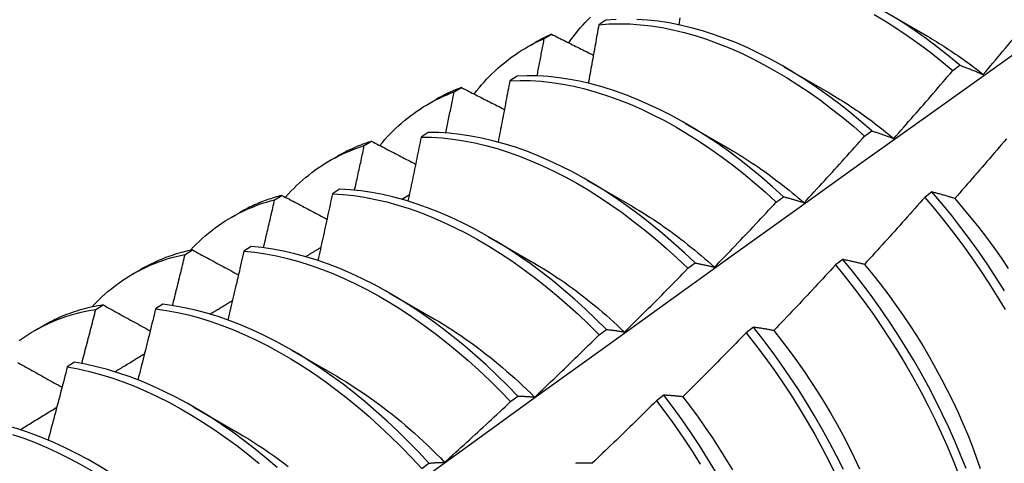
# Model space of a CAD drawing. Header units: inches. Extents: x 25 to 246, y 20 to 159.
# Tile 77 of 112: x 233.068 to 233.416, y 85.3 to 85.457. Entities that reach past the tile are written whole.
import ezdxf

# ---------------------------------------------------------------- set-up
doc = ezdxf.new("R2010")
doc.units = ezdxf.units.IN
doc.header["$MEASUREMENT"] = 0
doc.layers.add('Visible Edges(ANSI)', color=7, linetype='Continuous', lineweight=25)

msp = doc.modelspace()

# ---------------------------------------------------------------- linework, layer by layer
at = {"layer": 'Visible Edges(ANSI)'}
for p, q in [((233.37263, 85.46061), (233.38858, 85.45138)), ((233.27494, 85.45701), (233.2724, 85.45542)), ((233.25314, 85.45053), (233.25571, 85.45205)), ((233.24697, 85.44744), (233.24978, 85.44906)), ((233.33784, 85.44057), (233.35379, 85.43134)), ((233.39753, 85.43921), (233.40005, 85.44108)), ((233.24351, 85.43724), (233.24097, 85.43563)), ((233.2213, 85.43168), (233.22387, 85.43321)), ((233.21217, 85.4274), (233.21498, 85.42902)), ((233.30304, 85.42053), (233.31899, 85.4113)), ((233.21213, 85.41731), (233.2096, 85.41569)), ((233.36636, 85.416), (233.36888, 85.41788)), ((233.18954, 85.41267), (233.1921, 85.41422)), ((233.17737, 85.40736), (233.18018, 85.40898)), ((233.26824, 85.40049), (233.28419, 85.39127)), ((233.15785, 85.39352), (233.1604, 85.39507)), ((233.1808, 85.39723), (233.17828, 85.3956)), ((233.20278, 85.39368), (233.20542, 85.39525)), ((233.33514, 85.39269), (233.33767, 85.39458)), ((233.39015, 85.39629), (233.3876, 85.39436)), ((233.14257, 85.38732), (233.14539, 85.38894)), ((233.23344, 85.38046), (233.24939, 85.37123)), ((233.14953, 85.37699), (233.147, 85.37535)), ((233.12622, 85.37421), (233.12878, 85.37578)), ((233.30389, 85.36927), (233.30642, 85.37116)), ((233.35863, 85.3724), (233.35608, 85.37046)), ((233.10778, 85.36728), (233.11059, 85.3689)), ((233.19864, 85.36042), (233.21459, 85.35119)), ((233.09467, 85.35475), (233.09722, 85.35633)), ((233.11829, 85.3566), (233.11577, 85.35495)), ((233.07298, 85.34724), (233.07579, 85.34886)), ((233.27259, 85.34575), (233.27512, 85.34765)), ((233.32704, 85.34843), (233.32449, 85.34649)), ((233.16384, 85.34038), (233.17979, 85.33115)), ((233.0871, 85.33606), (233.08458, 85.33439)), ((233.24124, 85.32213), (233.24378, 85.32404)), ((233.29539, 85.32439), (233.29283, 85.32244)), ((233.12904, 85.32034), (233.14499, 85.31111)), ((233.20984, 85.29842), (233.21238, 85.30034))]:
    msp.add_line(p, q, dxfattribs=at)
at = {"layer": 'Visible Edges(ANSI)', "flags": 128}
for points in [[(233.08609, 85.20461), (233.10952, 85.22168), (233.13291, 85.23872), (233.15628, 85.25572), (233.17962, 85.27268), (233.20294, 85.2896), (233.22623, 85.30648), (233.24949, 85.32331), (233.27274, 85.3401), (233.29596, 85.35685), (233.31916, 85.37354), (233.34235, 85.3902), (233.36551, 85.4068), (233.38866, 85.42335), (233.4118, 85.43985), (233.43492, 85.4563), (233.45803, 85.4727)], [(233.26177, 85.44902), (233.26256, 85.45011), (233.26336, 85.45119), (233.26419, 85.45224), (233.26503, 85.45327), (233.26588, 85.45428), (233.26676, 85.45527), (233.26764, 85.45624), (233.26855, 85.45718), (233.26947, 85.45811)], [(233.27852, 85.45729), (233.27494, 85.45701)], [(233.36888, 85.41788), (233.36502, 85.42124), (233.36112, 85.42446), (233.35719, 85.42756), (233.35323, 85.43052), (233.34924, 85.43335), (233.34523, 85.43603), (233.34121, 85.43857), (233.33718, 85.44095), (233.33314, 85.44319), (233.32909, 85.44527), (233.32506, 85.44719), (233.32102, 85.44896), (233.31701, 85.45056), (233.313, 85.45199), (233.30902, 85.45326), (233.30507, 85.45437), (233.30115, 85.4553), (233.29726, 85.45606), (233.29342, 85.45665), (233.28962, 85.45707), (233.28586, 85.45732)], [(233.30105, 85.45787), (233.30092, 85.45705), (233.30078, 85.45623), (233.30064, 85.45541)], [(233.36971, 85.45906), (233.37374, 85.45665), (233.37776, 85.45409), (233.38177, 85.45139), (233.38575, 85.44855), (233.38971, 85.44557), (233.39364, 85.44246), (233.39753, 85.43921)], [(233.40005, 85.44108), (233.39615, 85.44432), (233.39222, 85.44742), (233.38826, 85.45039), (233.38427, 85.45322), (233.38027, 85.45591), (233.37625, 85.45846)], [(233.4083, 85.43781), (233.40915, 85.43882), (233.41001, 85.43984), (233.41087, 85.44085), (233.41172, 85.44186), (233.41258, 85.44288), (233.41343, 85.44389), (233.41429, 85.44491), (233.41514, 85.44593), (233.41599, 85.44695), (233.41684, 85.44797), (233.41769, 85.44898), (233.41854, 85.45), (233.41939, 85.45103), (233.42024, 85.45205), (233.42108, 85.45307), (233.42193, 85.45409), (233.42277, 85.45512), (233.42362, 85.45614), (233.42446, 85.45717), (233.4253, 85.45819)], [(233.2724, 85.45542), (233.27225, 85.45456), (233.2721, 85.4537), (233.27195, 85.45284), (233.2718, 85.45197), (233.27165, 85.45111), (233.27149, 85.45025), (233.27134, 85.44939), (233.27119, 85.44853), (233.27104, 85.44767), (233.27088, 85.4468), (233.27073, 85.44594), (233.27058, 85.44508), (233.27042, 85.44422), (233.27027, 85.44335), (233.27011, 85.44249), (233.26996, 85.44163), (233.26981, 85.44076), (233.26965, 85.4399), (233.26949, 85.43904), (233.26934, 85.43817), (233.26918, 85.43731), (233.26903, 85.43645), (233.26887, 85.43558), (233.26871, 85.43472)], [(233.2724, 85.45542), (233.27599, 85.45568), (233.27963, 85.45577), (233.28333, 85.45569), (233.28709, 85.45543), (233.2909, 85.455), (233.29475, 85.45439), (233.29863, 85.45362), (233.30256, 85.45267), (233.30651, 85.45155), (233.3105, 85.45027), (233.3145, 85.44882), (233.31852, 85.44721), (233.32255, 85.44543), (233.32659, 85.4435), (233.33063, 85.4414), (233.33467, 85.43916), (233.3387, 85.43676), (233.34273, 85.43421), (233.34673, 85.43152), (233.35072, 85.42868), (233.35468, 85.42571), (233.35861, 85.4226), (233.3625, 85.41937), (233.36636, 85.416)], [(233.22838, 85.4309), (233.22922, 85.43199), (233.23008, 85.43306), (233.23096, 85.4341), (233.23186, 85.43512), (233.23277, 85.43612), (233.2337, 85.43709), (233.23465, 85.43805), (233.23561, 85.43897), (233.23659, 85.43988), (233.23759, 85.44076), (233.2386, 85.44162), (233.23963, 85.44245), (233.24067, 85.44326), (233.24173, 85.44405), (233.24281, 85.44481), (233.2439, 85.44554), (233.245, 85.44625), (233.24612, 85.44694), (233.24725, 85.4476), (233.2484, 85.44824), (233.24957, 85.44885), (233.25074, 85.44944), (233.25193, 85.45), (233.25314, 85.45053)], [(233.25571, 85.45205), (233.25546, 85.45194), (233.2552, 85.45182), (233.25495, 85.45171), (233.2547, 85.45159), (233.25445, 85.45148), (233.2542, 85.45136), (233.25395, 85.45124), (233.2537, 85.45112), (233.25345, 85.451), (233.2532, 85.45088), (233.25295, 85.45076), (233.2527, 85.45063), (233.25246, 85.45051), (233.25221, 85.45038), (233.25196, 85.45026), (233.25172, 85.45013), (233.25147, 85.45), (233.25123, 85.44987), (233.25099, 85.44973), (233.25075, 85.4496), (233.2505, 85.44947), (233.25026, 85.44933), (233.25002, 85.4492), (233.24978, 85.44906)], [(233.2506, 85.4373), (233.25071, 85.43785), (233.25082, 85.4384), (233.25092, 85.43895), (233.25103, 85.43951), (233.25114, 85.44006), (233.25124, 85.44061), (233.25135, 85.44116), (233.25146, 85.44171), (233.25156, 85.44226), (233.25167, 85.44281), (233.25177, 85.44337), (233.25188, 85.44392), (233.25199, 85.44447), (233.25209, 85.44502), (233.2522, 85.44557), (233.2523, 85.44612), (233.25241, 85.44667), (233.25251, 85.44723), (233.25262, 85.44778), (233.25272, 85.44833), (233.25282, 85.44888), (233.25293, 85.44943), (233.25303, 85.44998), (233.25314, 85.45053)], [(233.25571, 85.45205), (233.25633, 85.45174), (233.25694, 85.45143), (233.25755, 85.45113), (233.25817, 85.45082), (233.25878, 85.45051), (233.2594, 85.4502), (233.26001, 85.4499), (233.26063, 85.44959), (233.26124, 85.44928), (233.26186, 85.44897), (233.26247, 85.44867), (233.26309, 85.44836), (233.26371, 85.44805), (233.26432, 85.44774), (233.26494, 85.44744), (233.26556, 85.44713), (233.26617, 85.44682), (233.26679, 85.44652), (233.26741, 85.44621), (233.26803, 85.4459), (233.26865, 85.44559), (233.26927, 85.44529), (233.26989, 85.44498), (233.2705, 85.44467)], [(233.38859, 85.45132), (233.38942, 85.45084), (233.39025, 85.45035), (233.39108, 85.44985), (233.39191, 85.44934), (233.39274, 85.44883), (233.39357, 85.44831), (233.39439, 85.44779), (233.39522, 85.44725), (233.39605, 85.44671), (233.39687, 85.44617), (233.3977, 85.44561), (233.39852, 85.44505), (233.39934, 85.44448), (233.40016, 85.44391), (233.40098, 85.44333), (233.4018, 85.44274), (233.40262, 85.44215), (233.40343, 85.44154), (233.40425, 85.44094), (233.40506, 85.44032), (233.40587, 85.4397), (233.40668, 85.43907), (233.40749, 85.43844), (233.4083, 85.4378)], [(233.40005, 85.44108), (233.40038, 85.44095), (233.40072, 85.44083), (233.40105, 85.4407), (233.40139, 85.44057), (233.40173, 85.44044), (233.40207, 85.44031), (233.40241, 85.44018), (233.40275, 85.44005), (233.40309, 85.43992), (233.40343, 85.43978), (233.40378, 85.43965), (233.40412, 85.43951), (233.40446, 85.43938), (233.40481, 85.43924), (233.40515, 85.4391), (233.4055, 85.43896), (233.40585, 85.43882), (233.4062, 85.43868), (233.40654, 85.43854), (233.40689, 85.43839), (233.40724, 85.43825), (233.40759, 85.4381), (233.40794, 85.43796), (233.4083, 85.43781)], [(233.33767, 85.39458), (233.33385, 85.39805), (233.32999, 85.40139), (233.32609, 85.40461), (233.32215, 85.4077), (233.31819, 85.41066), (233.3142, 85.41347), (233.3102, 85.41614), (233.30617, 85.41867), (233.30214, 85.42105), (233.2981, 85.42328), (233.29406, 85.42535), (233.29002, 85.42726), (233.28599, 85.42902), (233.28197, 85.43061), (233.27797, 85.43203), (233.27399, 85.4333), (233.27004, 85.43439), (233.26612, 85.43531), (233.26224, 85.43606), (233.25839, 85.43665), (233.25459, 85.43705), (233.25084, 85.43729), (233.24715, 85.43735), (233.24351, 85.43724)], [(233.37665, 85.41518), (233.37753, 85.41617), (233.37841, 85.41717), (233.37929, 85.41816), (233.38017, 85.41916), (233.38104, 85.42015), (233.38192, 85.42115), (233.38279, 85.42214), (233.38366, 85.42314), (233.38454, 85.42414), (233.38541, 85.42514), (233.38628, 85.42614), (233.38715, 85.42714), (233.38802, 85.42814), (233.38889, 85.42914), (233.38976, 85.43015), (233.39062, 85.43115), (233.39149, 85.43216), (233.39235, 85.43316), (233.39322, 85.43417), (233.39408, 85.43517), (233.39494, 85.43618), (233.39581, 85.43719), (233.39667, 85.4382), (233.39753, 85.43921)], [(233.22387, 85.43321), (233.22348, 85.43306), (233.2231, 85.43291), (233.22272, 85.43276), (233.22234, 85.43261), (233.22196, 85.43245), (233.22158, 85.43229), (233.2212, 85.43213), (233.22082, 85.43197), (233.22045, 85.4318), (233.22007, 85.43163), (233.2197, 85.43146), (233.21933, 85.43129), (233.21896, 85.43111), (233.21859, 85.43094), (233.21823, 85.43076), (233.21786, 85.43057), (233.2175, 85.43039), (233.21713, 85.4302), (233.21677, 85.43001), (233.21641, 85.42982), (233.21605, 85.42962), (233.21569, 85.42942), (233.21534, 85.42922), (233.21498, 85.42902)], [(233.22387, 85.43321), (233.2245, 85.43288), (233.22513, 85.43256), (233.22576, 85.43224), (233.22639, 85.43192), (233.22702, 85.4316), (233.22765, 85.43127), (233.22828, 85.43095), (233.22891, 85.43063), (233.22954, 85.43031), (233.23017, 85.42998), (233.2308, 85.42966), (233.23144, 85.42934), (233.23207, 85.42902), (233.2327, 85.42869), (233.23334, 85.42837), (233.23397, 85.42805), (233.2346, 85.42773), (233.23524, 85.4274), (233.23587, 85.42708), (233.23651, 85.42676), (233.23714, 85.42644), (233.23778, 85.42611), (233.23841, 85.42579), (233.23905, 85.42547)], [(233.24097, 85.43563), (233.2408, 85.43473), (233.24063, 85.43383), (233.24046, 85.43292), (233.24029, 85.43202), (233.24012, 85.43112), (233.23995, 85.43021), (233.23978, 85.42931), (233.23961, 85.42841), (233.23944, 85.4275), (233.23926, 85.4266), (233.23909, 85.4257), (233.23892, 85.42479), (233.23875, 85.42389), (233.23857, 85.42298), (233.2384, 85.42208), (233.23822, 85.42117), (233.23805, 85.42027), (233.23787, 85.41936), (233.2377, 85.41846), (233.23752, 85.41755), (233.23735, 85.41665), (233.23717, 85.41574), (233.23699, 85.41484), (233.23682, 85.41393)], [(233.24097, 85.43563), (233.24461, 85.43573), (233.24831, 85.43566), (233.25207, 85.43541), (233.25587, 85.43499), (233.25972, 85.43439), (233.2636, 85.43363), (233.26753, 85.43269), (233.27148, 85.43159), (233.27546, 85.43031), (233.27946, 85.42887), (233.28348, 85.42727), (233.28751, 85.4255), (233.29155, 85.42358), (233.29559, 85.42149), (233.29963, 85.41926), (233.30367, 85.41687), (233.30769, 85.41433), (233.3117, 85.41164), (233.31568, 85.40882), (233.31964, 85.40585), (233.32357, 85.40275), (233.32747, 85.39952), (233.33133, 85.39617), (233.33514, 85.39269)], [(233.19502, 85.41269), (233.19592, 85.41377), (233.19684, 85.41483), (233.19777, 85.41586), (233.19873, 85.41687), (233.1997, 85.41786), (233.20069, 85.41882), (233.2017, 85.41975), (233.20272, 85.42066), (233.20376, 85.42155), (233.20482, 85.42241), (233.2059, 85.42324), (233.20699, 85.42405), (233.2081, 85.42483), (233.20922, 85.42559), (233.21036, 85.42632), (233.21152, 85.42702), (233.21269, 85.42769), (233.21388, 85.42834), (233.21508, 85.42897), (233.21629, 85.42956), (233.21752, 85.43013), (233.21877, 85.43068), (233.22003, 85.43119), (233.2213, 85.43168)], [(233.21832, 85.41713), (233.21845, 85.41773), (233.21858, 85.41834), (233.2187, 85.41895), (233.21883, 85.41955), (233.21895, 85.42016), (233.21908, 85.42077), (233.2192, 85.42137), (233.21933, 85.42198), (233.21945, 85.42259), (233.21958, 85.42319), (233.2197, 85.4238), (233.21982, 85.42441), (233.21995, 85.42501), (233.22007, 85.42562), (233.2202, 85.42622), (233.22032, 85.42683), (233.22044, 85.42744), (233.22056, 85.42804), (233.22069, 85.42865), (233.22081, 85.42925), (233.22093, 85.42986), (233.22106, 85.43047), (233.22118, 85.43107), (233.2213, 85.43168)], [(233.35379, 85.43132), (233.35476, 85.43076), (233.35572, 85.43019), (233.35669, 85.4296), (233.35765, 85.42901), (233.35861, 85.42841), (233.35958, 85.4278), (233.36054, 85.42717), (233.3615, 85.42654), (233.36246, 85.4259), (233.36341, 85.42525), (233.36437, 85.42459), (233.36532, 85.42391), (233.36628, 85.42323), (233.36723, 85.42254), (233.36818, 85.42184), (233.36913, 85.42114), (233.37007, 85.42042), (233.37102, 85.41969), (233.37196, 85.41896), (233.3729, 85.41821), (233.37383, 85.41746), (233.37477, 85.4167), (233.3757, 85.41593), (233.37663, 85.41515)], [(233.2096, 85.41569), (233.20941, 85.41475), (233.20922, 85.41381), (233.20903, 85.41287), (233.20884, 85.41192), (233.20865, 85.41098), (233.20846, 85.41004), (233.20827, 85.40909), (233.20807, 85.40815), (233.20788, 85.40721), (233.20769, 85.40627), (233.2075, 85.40532), (233.2073, 85.40438), (233.20711, 85.40344), (233.20692, 85.40249), (233.20672, 85.40155), (233.20653, 85.4006), (233.20633, 85.39966), (233.20614, 85.39872), (233.20594, 85.39777), (233.20574, 85.39683), (233.20555, 85.39588), (233.20535, 85.39494), (233.20515, 85.39399), (233.20495, 85.39305)], [(233.2096, 85.41569), (233.2133, 85.41563), (233.21705, 85.41539), (233.22085, 85.41498), (233.22469, 85.41439), (233.22857, 85.41364), (233.23249, 85.41271), (233.23645, 85.41162), (233.24043, 85.41035), (233.24443, 85.40892), (233.24844, 85.40733), (233.25247, 85.40557), (233.25651, 85.40366), (233.26055, 85.40158), (233.26459, 85.39935), (233.26863, 85.39697), (233.27265, 85.39444), (233.27666, 85.39177), (233.28065, 85.38895), (233.28461, 85.38599), (233.28854, 85.3829), (233.29244, 85.37968), (233.2963, 85.37633), (233.30012, 85.37286), (233.30389, 85.36927)], [(233.30642, 85.37116), (233.30264, 85.37475), (233.29882, 85.37821), (233.29496, 85.38155), (233.29106, 85.38476), (233.28712, 85.38784), (233.28316, 85.39079), (233.27917, 85.3936), (233.27516, 85.39626), (233.27113, 85.39878), (233.2671, 85.40115), (233.26306, 85.40337), (233.25902, 85.40543), (233.25498, 85.40733), (233.25095, 85.40908), (233.24693, 85.41066), (233.24293, 85.41208), (233.23896, 85.41333), (233.23501, 85.41441), (233.23109, 85.41532), (233.22721, 85.41606), (233.22337, 85.41664), (233.21957, 85.41703), (233.21582, 85.41726), (233.21213, 85.41731)], [(233.34498, 85.39246), (233.34588, 85.39343), (233.34678, 85.3944), (233.34768, 85.39538), (233.34858, 85.39635), (233.34947, 85.39732), (233.35037, 85.3983), (233.35126, 85.39928), (233.35216, 85.40025), (233.35305, 85.40123), (233.35394, 85.40221), (233.35484, 85.40319), (233.35573, 85.40417), (233.35662, 85.40515), (233.35751, 85.40614), (233.3584, 85.40712), (233.35928, 85.4081), (233.36017, 85.40909), (233.36106, 85.41007), (233.36194, 85.41106), (233.36283, 85.41205), (233.36371, 85.41303), (233.36459, 85.41402), (233.36547, 85.41501), (233.36636, 85.416)], [(233.36888, 85.41788), (233.36919, 85.41778), (233.36951, 85.41768), (233.36983, 85.41757), (233.37014, 85.41747), (233.37046, 85.41736), (233.37078, 85.41726), (233.3711, 85.41715), (233.37142, 85.41704), (233.37175, 85.41693), (233.37207, 85.41682), (233.37239, 85.41671), (233.37271, 85.4166), (233.37304, 85.41649), (233.37336, 85.41637), (233.37369, 85.41626), (233.37402, 85.41614), (233.37434, 85.41603), (233.37467, 85.41591), (233.375, 85.41579), (233.37533, 85.41567), (233.37566, 85.41555), (233.37599, 85.41543), (233.37632, 85.41531), (233.37665, 85.41518)], [(233.41649, 85.41512), (233.41563, 85.41411), (233.41477, 85.41309), (233.41391, 85.41208), (233.41305, 85.41107), (233.41218, 85.41005), (233.41132, 85.40904), (233.41045, 85.40803), (233.40959, 85.40702), (233.40872, 85.40601), (233.40785, 85.40501), (233.40698, 85.404), (233.40611, 85.40299), (233.40524, 85.40199), (233.40437, 85.40098), (233.4035, 85.39998), (233.40263, 85.39898), (233.40176, 85.39797), (233.40088, 85.39697), (233.40001, 85.39597), (233.39913, 85.39497), (233.39826, 85.39397)], [(233.16168, 85.39439), (233.16264, 85.39546), (233.16362, 85.39651), (233.16462, 85.39754), (233.16563, 85.39853), (233.16667, 85.3995), (233.16772, 85.40044), (233.16879, 85.40136), (233.16988, 85.40225), (233.17098, 85.40311), (233.1721, 85.40395), (233.17324, 85.40475), (233.1744, 85.40553), (233.17558, 85.40628), (233.17677, 85.40701), (233.17798, 85.4077), (233.1792, 85.40837), (233.18044, 85.40901), (233.18169, 85.40962), (233.18296, 85.4102), (233.18425, 85.41075), (233.18555, 85.41128), (233.18686, 85.41177), (233.18819, 85.41224), (233.18954, 85.41267)], [(233.1921, 85.41422), (233.19158, 85.41405), (233.19106, 85.41387), (233.19054, 85.4137), (233.19003, 85.41352), (233.18951, 85.41333), (233.189, 85.41314), (233.18849, 85.41295), (233.18798, 85.41275), (233.18748, 85.41255), (233.18698, 85.41234), (233.18648, 85.41213), (233.18598, 85.41191), (233.18548, 85.41169), (233.18499, 85.41146), (233.1845, 85.41124), (233.18401, 85.411), (233.18352, 85.41076), (233.18304, 85.41052), (233.18256, 85.41028), (233.18208, 85.41003), (233.1816, 85.40977), (233.18113, 85.40951), (233.18065, 85.40925), (233.18018, 85.40898)], [(233.18609, 85.39687), (233.18624, 85.39753), (233.18639, 85.39819), (233.18653, 85.39885), (233.18668, 85.39951), (233.18682, 85.40017), (233.18697, 85.40083), (233.18711, 85.40149), (233.18725, 85.40214), (233.1874, 85.4028), (233.18754, 85.40346), (233.18769, 85.40412), (233.18783, 85.40478), (233.18797, 85.40544), (233.18812, 85.40609), (233.18826, 85.40675), (233.1884, 85.40741), (233.18855, 85.40807), (233.18869, 85.40873), (233.18883, 85.40939), (233.18897, 85.41004), (233.18911, 85.4107), (233.18925, 85.41136), (233.1894, 85.41202), (233.18954, 85.41267)], [(233.1921, 85.41422), (233.19275, 85.41388), (233.19339, 85.41354), (233.19403, 85.4132), (233.19468, 85.41287), (233.19533, 85.41253), (233.19597, 85.41219), (233.19662, 85.41185), (233.19727, 85.41152), (233.19791, 85.41118), (233.19856, 85.41084), (233.19921, 85.41051), (233.19986, 85.41017), (233.2005, 85.40983), (233.20115, 85.40949), (233.2018, 85.40916), (233.20245, 85.40882), (233.2031, 85.40848), (233.20375, 85.40814), (233.2044, 85.40781), (233.20505, 85.40747), (233.2057, 85.40713), (233.20635, 85.40679), (233.20701, 85.40646), (233.20766, 85.40612)], [(233.31898, 85.41128), (233.32008, 85.41063), (233.32118, 85.40997), (233.32228, 85.4093), (233.32338, 85.40861), (233.32448, 85.40791), (233.32558, 85.4072), (233.32667, 85.40648), (233.32777, 85.40574), (233.32886, 85.405), (233.32995, 85.40424), (233.33104, 85.40346), (233.33213, 85.40268), (233.33321, 85.40189), (233.3343, 85.40108), (233.33538, 85.40026), (233.33646, 85.39943), (233.33753, 85.39859), (233.3386, 85.39774), (233.33967, 85.39688), (233.34074, 85.396), (233.3418, 85.39512), (233.34286, 85.39422), (233.34392, 85.39332), (233.34497, 85.3924)], [(233.1604, 85.39507), (233.15974, 85.3949), (233.15908, 85.39471), (233.15842, 85.39452), (233.15777, 85.39432), (233.15712, 85.39412), (233.15647, 85.3939), (233.15582, 85.39369), (233.15518, 85.39346), (233.15454, 85.39323), (233.15391, 85.39299), (233.15327, 85.39274), (233.15265, 85.39249), (233.15202, 85.39223), (233.1514, 85.39197), (233.15078, 85.39169), (233.15017, 85.39141), (233.14956, 85.39113), (233.14895, 85.39084), (233.14835, 85.39054), (233.14775, 85.39023), (233.14715, 85.38992), (233.14656, 85.3896), (233.14597, 85.38927), (233.14539, 85.38894)], [(233.1604, 85.39507), (233.16106, 85.39472), (233.16172, 85.39437), (233.16238, 85.39402), (233.16304, 85.39367), (233.16371, 85.39331), (233.16437, 85.39296), (233.16503, 85.39261), (233.16569, 85.39226), (233.16635, 85.3919), (233.16702, 85.39155), (233.16768, 85.3912), (233.16834, 85.39085), (233.16901, 85.3905), (233.16967, 85.39014), (233.17033, 85.38979), (233.171, 85.38944), (233.17167, 85.38909), (233.17233, 85.38873), (233.173, 85.38838), (233.17366, 85.38803), (233.17433, 85.38767), (233.175, 85.38732), (233.17567, 85.38697), (233.17633, 85.38662)], [(233.17828, 85.3956), (233.17807, 85.39462), (233.17786, 85.39364), (233.17764, 85.39266), (233.17743, 85.39168), (233.17722, 85.3907), (233.17701, 85.38972), (233.1768, 85.38874), (233.17658, 85.38776), (233.17637, 85.38678), (233.17616, 85.3858), (233.17594, 85.38482), (233.17573, 85.38384), (233.17551, 85.38286), (233.1753, 85.38188), (233.17508, 85.3809), (233.17486, 85.37992), (233.17465, 85.37894), (233.17443, 85.37796), (233.17421, 85.37698), (233.174, 85.37599), (233.17378, 85.37501), (233.17356, 85.37403), (233.17334, 85.37305), (233.17312, 85.37207)], [(233.17828, 85.3956), (233.18202, 85.39537), (233.18582, 85.39497), (233.18966, 85.3944), (233.19354, 85.39365), (233.19746, 85.39273), (233.20141, 85.39165), (233.20539, 85.39039), (233.20939, 85.38897), (233.21341, 85.38739), (233.21744, 85.38564), (233.22147, 85.38374), (233.22552, 85.38167), (233.22956, 85.37945), (233.23359, 85.37708), (233.23762, 85.37456), (233.24162, 85.37189), (233.24561, 85.36908), (233.24958, 85.36613), (233.25351, 85.36305), (233.25741, 85.35983), (233.26128, 85.35649), (233.2651, 85.35303), (233.26887, 85.34944), (233.27259, 85.34575)], [(233.27512, 85.34765), (233.2714, 85.35134), (233.26762, 85.35491), (233.2638, 85.35837), (233.25993, 85.3617), (233.25603, 85.36491), (233.25209, 85.36798), (233.24812, 85.37092), (233.24413, 85.37372), (233.24012, 85.37637), (233.2361, 85.37888), (233.23206, 85.38124), (233.22802, 85.38345), (233.22398, 85.38551), (233.21994, 85.3874), (233.21591, 85.38914), (233.2119, 85.39071), (233.2079, 85.39211), (233.20392, 85.39336), (233.19998, 85.39443), (233.19606, 85.39533), (233.19218, 85.39606), (233.18834, 85.39662), (233.18455, 85.39701), (233.1808, 85.39723)], [(233.33767, 85.39458), (233.33796, 85.3945), (233.33826, 85.39442), (233.33856, 85.39434), (233.33886, 85.39426), (233.33916, 85.39418), (233.33946, 85.3941), (233.33976, 85.39402), (233.34006, 85.39393), (233.34036, 85.39385), (233.34067, 85.39376), (233.34097, 85.39367), (233.34128, 85.39359), (233.34158, 85.3935), (233.34189, 85.39341), (233.34219, 85.39332), (233.3425, 85.39323), (233.34281, 85.39313), (233.34312, 85.39304), (233.34343, 85.39294), (233.34374, 85.39285), (233.34405, 85.39275), (233.34436, 85.39265), (233.34467, 85.39256), (233.34498, 85.39246)], [(233.3876, 85.39436), (233.38673, 85.39336), (233.38584, 85.39237), (233.38496, 85.39137), (233.38408, 85.39038), (233.3832, 85.38938), (233.38232, 85.38839), (233.38143, 85.3874), (233.38055, 85.38641), (233.37966, 85.38542), (233.37877, 85.38443), (233.37789, 85.38344), (233.377, 85.38245), (233.37611, 85.38146), (233.37522, 85.38048), (233.37433, 85.37949), (233.37344, 85.3785), (233.37255, 85.37752), (233.37165, 85.37654), (233.37076, 85.37555), (233.36986, 85.37457), (233.36897, 85.37359), (233.36807, 85.37261), (233.36718, 85.37163), (233.36628, 85.37065)], [(233.3876, 85.39436), (233.39108, 85.39026), (233.39448, 85.38607), (233.39781, 85.38179), (233.40106, 85.37744), (233.40422, 85.37301), (233.4073, 85.36851), (233.41029, 85.36396), (233.41318, 85.35934), (233.41597, 85.35468)], [(233.39826, 85.39397), (233.39791, 85.39408), (233.39756, 85.39418), (233.39722, 85.39429), (233.39687, 85.39439), (233.39653, 85.39449), (233.39619, 85.3946), (233.39585, 85.3947), (233.3955, 85.3948), (233.39516, 85.3949), (233.39482, 85.395), (233.39449, 85.39509), (233.39415, 85.39519), (233.39381, 85.39529), (233.39347, 85.39538), (233.39314, 85.39548), (233.3928, 85.39557), (233.39247, 85.39566), (233.39213, 85.39575), (233.3918, 85.39584), (233.39147, 85.39593), (233.39114, 85.39602), (233.39081, 85.39611), (233.39048, 85.3962), (233.39015, 85.39629)], [(233.41577, 85.36131), (233.41287, 85.36592), (233.40988, 85.37048), (233.4068, 85.37497), (233.40363, 85.37939), (233.40037, 85.38374), (233.39704, 85.38801), (233.39363, 85.39219), (233.39015, 85.39629)], [(233.12802, 85.37562), (233.12904, 85.37671), (233.13009, 85.37777), (233.13116, 85.3788), (233.13225, 85.37981), (233.13335, 85.38078), (233.13448, 85.38173), (233.13563, 85.38264), (233.13679, 85.38353), (233.13798, 85.38439), (233.13918, 85.38521), (233.1404, 85.38601), (233.14164, 85.38677), (233.1429, 85.38751), (233.14418, 85.38821), (233.14547, 85.38888), (233.14678, 85.38953), (233.14811, 85.39014), (233.14945, 85.39071), (233.15081, 85.39126), (233.15219, 85.39178), (233.15358, 85.39226), (233.15499, 85.39271), (233.15641, 85.39313), (233.15785, 85.39352)], [(233.15391, 85.37654), (233.15408, 85.37725), (233.15424, 85.37795), (233.15441, 85.37866), (233.15458, 85.37937), (233.15474, 85.38008), (233.15491, 85.38079), (233.15507, 85.38149), (233.15524, 85.3822), (233.1554, 85.38291), (233.15557, 85.38362), (233.15573, 85.38432), (233.1559, 85.38503), (233.15606, 85.38574), (233.15622, 85.38645), (233.15639, 85.38715), (233.15655, 85.38786), (233.15671, 85.38857), (233.15688, 85.38928), (233.15704, 85.38998), (233.1572, 85.39069), (233.15736, 85.3914), (233.15752, 85.39211), (233.15769, 85.39281), (233.15785, 85.39352)], [(233.28418, 85.3912), (233.28542, 85.39047), (233.28666, 85.38973), (233.2879, 85.38898), (233.28914, 85.3882), (233.29037, 85.38741), (233.2916, 85.38661), (233.29284, 85.38579), (233.29406, 85.38496), (233.29529, 85.38411), (233.29651, 85.38324), (233.29773, 85.38236), (233.29895, 85.38147), (233.30017, 85.38056), (233.30138, 85.37963), (233.30259, 85.3787), (233.30379, 85.37774), (233.30499, 85.37678), (233.30619, 85.3758), (233.30738, 85.3748), (233.30857, 85.37379), (233.30975, 85.37277), (233.31093, 85.37174), (233.31211, 85.37069), (233.31328, 85.36963)], [(233.31328, 85.36964), (233.3142, 85.37059), (233.31512, 85.37154), (233.31604, 85.37249), (233.31695, 85.37345), (233.31787, 85.3744), (233.31879, 85.37536), (233.3197, 85.37631), (233.32062, 85.37727), (233.32153, 85.37823), (233.32244, 85.37919), (233.32336, 85.38014), (233.32427, 85.3811), (233.32518, 85.38207), (233.32609, 85.38303), (233.327, 85.38399), (233.32791, 85.38495), (233.32881, 85.38592), (233.32972, 85.38688), (233.33063, 85.38785), (233.33153, 85.38881), (233.33244, 85.38978), (233.33334, 85.39075), (233.33424, 85.39172), (233.33514, 85.39269)], [(233.39823, 85.39393), (233.40111, 85.39059), (233.40394, 85.38718), (233.4067, 85.38371), (233.4094, 85.38017), (233.41204, 85.37658), (233.41461, 85.37293), (233.4171, 85.36923)], [(233.24378, 85.32404), (233.2401, 85.32783), (233.23638, 85.33152), (233.2326, 85.33508), (233.22877, 85.33853), (233.2249, 85.34186), (233.22099, 85.34505), (233.21706, 85.34812), (233.21309, 85.35105), (233.2091, 85.35384), (233.20508, 85.35649), (233.20106, 85.35899), (233.19702, 85.36134), (233.19298, 85.36354), (233.18894, 85.36558), (233.1849, 85.36747), (233.18087, 85.36919), (233.17686, 85.37076), (233.17286, 85.37215), (233.16889, 85.37338), (233.16494, 85.37445), (233.16103, 85.37534), (233.15715, 85.37606), (233.15332, 85.37661), (233.14953, 85.37699)], [(233.09322, 85.35558), (233.09434, 85.35676), (233.09548, 85.35792), (233.09665, 85.35904), (233.09785, 85.36012), (233.09906, 85.36118), (233.1003, 85.36219), (233.10157, 85.36317), (233.10285, 85.36412), (233.10416, 85.36502), (233.10549, 85.3659), (233.10684, 85.36673), (233.10821, 85.36753), (233.10961, 85.3683), (233.11102, 85.36902), (233.11246, 85.36971), (233.11391, 85.37036), (233.11539, 85.37098), (233.11688, 85.37155), (233.11839, 85.37209), (233.11992, 85.37259), (233.12147, 85.37305), (233.12304, 85.37348), (233.12462, 85.37386), (233.12622, 85.37421)], [(233.12878, 85.37578), (233.12797, 85.3756), (233.12716, 85.37542), (233.12636, 85.37523), (233.12556, 85.37502), (233.12476, 85.37481), (233.12397, 85.37458), (233.12319, 85.37435), (233.12241, 85.37411), (233.12163, 85.37385), (233.12086, 85.37359), (233.1201, 85.37332), (233.11933, 85.37304), (233.11858, 85.37274), (233.11783, 85.37244), (233.11708, 85.37213), (233.11634, 85.37181), (233.1156, 85.37148), (233.11487, 85.37114), (233.11414, 85.37079), (233.11342, 85.37043), (233.1127, 85.37006), (233.11199, 85.36969), (233.11129, 85.3693), (233.11059, 85.3689)], [(233.12177, 85.35612), (233.12196, 85.35687), (233.12215, 85.35763), (233.12234, 85.35838), (233.12253, 85.35914), (233.12271, 85.35989), (233.1229, 85.36064), (233.12309, 85.3614), (233.12327, 85.36215), (233.12346, 85.36291), (233.12365, 85.36366), (233.12383, 85.36441), (233.12402, 85.36517), (233.1242, 85.36592), (233.12439, 85.36668), (233.12457, 85.36743), (233.12476, 85.36818), (233.12494, 85.36894), (233.12513, 85.36969), (233.12531, 85.37044), (233.12549, 85.3712), (233.12568, 85.37195), (233.12586, 85.37271), (233.12604, 85.37346), (233.12622, 85.37421)], [(233.12878, 85.37578), (233.12945, 85.37541), (233.13013, 85.37505), (233.1308, 85.37468), (233.13148, 85.37431), (233.13215, 85.37395), (233.13283, 85.37358), (233.1335, 85.37321), (233.13418, 85.37284), (233.13486, 85.37248), (233.13554, 85.37211), (233.13621, 85.37174), (233.13689, 85.37138), (233.13757, 85.37101), (233.13825, 85.37064), (233.13893, 85.37027), (233.13961, 85.36991), (233.14029, 85.36954), (233.14097, 85.36917), (233.14166, 85.3688), (233.14234, 85.36844), (233.14302, 85.36807), (233.1437, 85.3677), (233.14439, 85.36733), (233.14507, 85.36696)], [(233.147, 85.37535), (233.14677, 85.37433), (233.14654, 85.37332), (233.1463, 85.37231), (233.14607, 85.37129), (233.14584, 85.37028), (233.1456, 85.36926), (233.14537, 85.36825), (233.14513, 85.36724), (233.1449, 85.36622), (233.14466, 85.36521), (233.14443, 85.36419), (233.14419, 85.36318), (233.14395, 85.36216), (233.14371, 85.36115), (233.14348, 85.36013), (233.14324, 85.35912), (233.143, 85.3581), (233.14276, 85.35709), (233.14252, 85.35607), (233.14228, 85.35505), (233.14204, 85.35404), (233.1418, 85.35302), (233.14155, 85.35201), (233.14131, 85.35099)], [(233.147, 85.37535), (233.15079, 85.37496), (233.15463, 85.37439), (233.15851, 85.37366), (233.16243, 85.37275), (233.16638, 85.37168), (233.17035, 85.37043), (233.17435, 85.36902), (233.17837, 85.36745), (233.1824, 85.36571), (233.18644, 85.36381), (233.19048, 85.36176), (233.19452, 85.35955), (233.19855, 85.35719), (233.20258, 85.35467), (233.20659, 85.35201), (233.21058, 85.34921), (233.21454, 85.34627), (233.21848, 85.3432), (233.22238, 85.33999), (233.22625, 85.33666), (233.23007, 85.3332), (233.23385, 85.32962), (233.23757, 85.32593), (233.24124, 85.32213)], [(233.16878, 85.37341), (233.16901, 85.37355), (233.16923, 85.37368), (233.16945, 85.37382), (233.16968, 85.37395), (233.1699, 85.37408), (233.17012, 85.37422), (233.17035, 85.37435), (233.17057, 85.37448), (233.17079, 85.37462), (233.17101, 85.37475), (233.17124, 85.37488), (233.17146, 85.37502), (233.17168, 85.37515), (233.17191, 85.37528), (233.17213, 85.37542), (233.17235, 85.37555), (233.17258, 85.37568), (233.1728, 85.37582), (233.17302, 85.37595), (233.17325, 85.37608), (233.17347, 85.37622), (233.17369, 85.37635), (233.17391, 85.37648), (233.17414, 85.37662)], [(233.2494, 85.37118), (233.25077, 85.37038), (233.25215, 85.36956), (233.25352, 85.36872), (233.25489, 85.36785), (233.25626, 85.36697), (233.25762, 85.36607), (233.25899, 85.36515), (233.26035, 85.36421), (233.2617, 85.36325), (233.26306, 85.36227), (233.2644, 85.36128), (233.26575, 85.36026), (233.26709, 85.35923), (233.26843, 85.35817), (233.26976, 85.3571), (233.27109, 85.35601), (233.27241, 85.35491), (233.27373, 85.35379), (233.27504, 85.35265), (233.27635, 85.35149), (233.27765, 85.35032), (233.27894, 85.34913), (233.28023, 85.34792), (233.28151, 85.3467)], [(233.30642, 85.37116), (233.3067, 85.37111), (233.30697, 85.37106), (233.30725, 85.371), (233.30753, 85.37095), (233.30782, 85.37089), (233.3081, 85.37084), (233.30838, 85.37078), (233.30866, 85.37072), (233.30895, 85.37066), (233.30923, 85.3706), (233.30951, 85.37054), (233.3098, 85.37047), (233.31009, 85.37041), (233.31037, 85.37034), (233.31066, 85.37028), (233.31095, 85.37021), (233.31124, 85.37014), (233.31153, 85.37007), (233.31182, 85.37), (233.31211, 85.36993), (233.3124, 85.36986), (233.31269, 85.36979), (233.31298, 85.36971), (233.31328, 85.36964)], [(233.35608, 85.37046), (233.35518, 85.36949), (233.35428, 85.36851), (233.35337, 85.36754), (233.35247, 85.36657), (233.35157, 85.36559), (233.35066, 85.36462), (233.34976, 85.36365), (233.34885, 85.36268), (233.34794, 85.36171), (233.34704, 85.36074), (233.34613, 85.35977), (233.34522, 85.35881), (233.34431, 85.35784), (233.3434, 85.35688), (233.34249, 85.35591), (233.34158, 85.35495), (233.34066, 85.35399), (233.33975, 85.35302), (233.33883, 85.35206), (233.33792, 85.3511), (233.337, 85.35014), (233.33609, 85.34918), (233.33517, 85.34823), (233.33425, 85.34727)], [(233.35608, 85.37046), (233.35949, 85.36628), (233.36282, 85.36201), (233.36607, 85.35766), (233.36924, 85.35324), (233.37232, 85.34874), (233.37531, 85.34419), (233.37821, 85.33958), (233.38101, 85.33492), (233.38371, 85.33021), (233.3863, 85.32546), (233.38879, 85.32068), (233.39117, 85.31587), (233.39343, 85.31104), (233.39559, 85.30619), (233.39762, 85.30134), (233.39954, 85.29648)], [(233.36628, 85.37065), (233.36595, 85.37074), (233.36563, 85.37082), (233.3653, 85.3709), (233.36497, 85.37098), (233.36465, 85.37106), (233.36433, 85.37114), (233.364, 85.37122), (233.36368, 85.37129), (233.36336, 85.37137), (233.36304, 85.37144), (233.36272, 85.37152), (233.3624, 85.37159), (233.36208, 85.37166), (233.36176, 85.37173), (233.36145, 85.3718), (233.36113, 85.37187), (233.36081, 85.37194), (233.3605, 85.37201), (233.36019, 85.37208), (233.35987, 85.37214), (233.35956, 85.37221), (233.35925, 85.37227), (233.35894, 85.37234), (233.35863, 85.3724)], [(233.40221, 85.29847), (233.40028, 85.30333), (233.39824, 85.30818), (233.39608, 85.31303), (233.3938, 85.31785), (233.39142, 85.32266), (233.38892, 85.32744), (233.38632, 85.33219), (233.38361, 85.33689), (233.3808, 85.34155), (233.3779, 85.34616), (233.3749, 85.35071), (233.37181, 85.35519), (233.36864, 85.35961), (233.36538, 85.36396), (233.36204, 85.36822), (233.35863, 85.3724)], [(233.36627, 85.37064), (233.36909, 85.36724), (233.37185, 85.36376), (233.37455, 85.36022), (233.37717, 85.35662), (233.37973, 85.35296), (233.38223, 85.34926), (233.38464, 85.3455), (233.38699, 85.34171), (233.38925, 85.33788), (233.39144, 85.33401), (233.39355, 85.33012), (233.39557, 85.32621), (233.39751, 85.32227), (233.39936, 85.31832), (233.40112, 85.31437), (233.40278, 85.3104), (233.40435, 85.30644), (233.40583, 85.30248), (233.4072, 85.29853)], [(233.28154, 85.34673), (233.28248, 85.34766), (233.28342, 85.34859), (233.28436, 85.34952), (233.28529, 85.35045), (233.28623, 85.35139), (233.28717, 85.35232), (233.2881, 85.35325), (233.28904, 85.35419), (233.28997, 85.35513), (233.29091, 85.35606), (233.29184, 85.357), (233.29277, 85.35794), (233.2937, 85.35888), (233.29463, 85.35982), (233.29556, 85.36076), (233.29649, 85.3617), (233.29742, 85.36264), (233.29834, 85.36359), (233.29927, 85.36453), (233.3002, 85.36548), (233.30112, 85.36642), (233.30205, 85.36737), (233.30297, 85.36832), (233.30389, 85.36927)], [(233.09722, 85.35633), (233.09625, 85.35617), (233.09529, 85.356), (233.09434, 85.35581), (233.0934, 85.35561), (233.09246, 85.3554), (233.09152, 85.35518), (233.09059, 85.35494), (233.08967, 85.35469), (233.08875, 85.35442), (233.08784, 85.35414), (233.08694, 85.35385), (233.08604, 85.35354), (233.08515, 85.35323), (233.08426, 85.35289), (233.08338, 85.35255), (233.08251, 85.35219), (233.08165, 85.35182), (233.08079, 85.35144), (233.07994, 85.35104), (233.07909, 85.35063), (233.07826, 85.35021), (233.07743, 85.34977), (233.0766, 85.34932), (233.07579, 85.34886)], [(233.09722, 85.35633), (233.0979, 85.35595), (233.09859, 85.35557), (233.09928, 85.35519), (233.09997, 85.35481), (233.10066, 85.35443), (233.10135, 85.35404), (233.10204, 85.35366), (233.10274, 85.35328), (233.10343, 85.3529), (233.10412, 85.35252), (233.10481, 85.35214), (233.10551, 85.35175), (233.1062, 85.35137), (233.1069, 85.35099), (233.10759, 85.35061), (233.10829, 85.35023), (233.10898, 85.34984), (233.10968, 85.34946), (233.11037, 85.34908), (233.11107, 85.3487), (233.11177, 85.34831), (233.11247, 85.34793), (233.11317, 85.34755), (233.11386, 85.34716)], [(233.21238, 85.30034), (233.20876, 85.30423), (233.20509, 85.30802), (233.20135, 85.31169), (233.19757, 85.31525), (233.19374, 85.31869), (233.18987, 85.32201), (233.18596, 85.3252), (233.18202, 85.32826), (233.17805, 85.33118), (233.17406, 85.33396), (233.17005, 85.3366), (233.16602, 85.33909), (233.16198, 85.34144), (233.15794, 85.34363), (233.1539, 85.34566), (233.14987, 85.34754), (233.14584, 85.34925), (233.14182, 85.3508), (233.13783, 85.35219), (233.13386, 85.35341), (233.12991, 85.35447), (233.126, 85.35535), (233.12213, 85.35606), (233.11829, 85.3566)], [(233.13499, 85.35308), (233.13532, 85.35328), (233.13565, 85.35348), (233.13598, 85.35368), (233.13632, 85.35388), (233.13665, 85.35408), (233.13698, 85.35428), (233.13731, 85.35448), (233.13764, 85.35468), (233.13797, 85.35488), (233.13831, 85.35508), (233.13864, 85.35528), (233.13897, 85.35549), (233.1393, 85.35569), (233.13963, 85.35589), (233.13996, 85.35609), (233.14029, 85.35629), (233.14063, 85.35649), (233.14096, 85.35669), (233.14129, 85.35689), (233.14162, 85.35709), (233.14195, 85.35729), (233.14228, 85.35749), (233.14262, 85.35769), (233.14295, 85.35789)], [(233.06751, 85.34369), (233.06892, 85.34468), (233.07035, 85.34564), (233.07181, 85.34656), (233.0733, 85.34743), (233.07481, 85.34825), (233.07634, 85.34904), (233.0779, 85.34978), (233.07948, 85.35048), (233.08108, 85.35113), (233.08271, 85.35174), (233.08435, 85.3523), (233.08602, 85.35282), (233.08771, 85.3533), (233.08942, 85.35373), (233.09115, 85.35412), (233.0929, 85.35446), (233.09467, 85.35475)], [(233.08968, 85.33561), (233.08989, 85.33641), (233.0901, 85.33721), (233.09031, 85.338), (233.09052, 85.3388), (233.09073, 85.3396), (233.09094, 85.3404), (233.09115, 85.34119), (233.09136, 85.34199), (233.09157, 85.34279), (233.09178, 85.34359), (233.09199, 85.34439), (233.09219, 85.34518), (233.0924, 85.34598), (233.09261, 85.34678), (233.09282, 85.34758), (233.09302, 85.34837), (233.09323, 85.34917), (233.09344, 85.34997), (233.09364, 85.35077), (233.09385, 85.35156), (233.09405, 85.35236), (233.09426, 85.35316), (233.09446, 85.35396), (233.09467, 85.35475)], [(233.11577, 85.35495), (233.11552, 85.3539), (233.11526, 85.35285), (233.115, 85.35181), (233.11475, 85.35076), (233.11449, 85.34971), (233.11424, 85.34867), (233.11398, 85.34762), (233.11372, 85.34657), (233.11346, 85.34553), (233.1132, 85.34448), (233.11294, 85.34343), (233.11268, 85.34239), (233.11242, 85.34134), (233.11216, 85.34029), (233.1119, 85.33924), (233.11164, 85.3382), (233.11138, 85.33715), (233.11111, 85.3361), (233.11085, 85.33505), (233.11059, 85.33401), (233.11032, 85.33296), (233.11006, 85.33191), (233.10979, 85.33086), (233.10953, 85.32982)], [(233.11577, 85.35495), (233.11961, 85.35439), (233.12348, 85.35367), (233.1274, 85.35277), (233.13135, 85.35171), (233.13532, 85.35047), (233.13932, 85.34907), (233.14333, 85.34751), (233.14736, 85.34578), (233.1514, 85.34389), (233.15544, 85.34185), (233.15948, 85.33964), (233.16352, 85.33729), (233.16754, 85.33479), (233.17155, 85.33214), (233.17554, 85.32934), (233.17951, 85.32641), (233.18345, 85.32334), (233.18736, 85.32014), (233.19122, 85.31682), (233.19505, 85.31337), (233.19883, 85.3098), (233.20256, 85.30611), (233.20623, 85.30232), (233.20984, 85.29842)], [(233.21459, 85.35117), (233.2161, 85.35029), (233.21761, 85.34937), (233.21911, 85.34844), (233.22062, 85.34747), (233.22212, 85.34649), (233.22362, 85.34548), (233.22511, 85.34445), (233.22661, 85.3434), (233.22809, 85.34232), (233.22958, 85.34122), (233.23106, 85.3401), (233.23253, 85.33896), (233.234, 85.33779), (233.23547, 85.33661), (233.23693, 85.33541), (233.23838, 85.33418), (233.23982, 85.33294), (233.24126, 85.33167), (233.2427, 85.33039), (233.24412, 85.32908), (233.24554, 85.32776), (233.24695, 85.32642), (233.24835, 85.32507), (233.24974, 85.32369)], [(233.24976, 85.32374), (233.25072, 85.32465), (233.25168, 85.32555), (233.25264, 85.32646), (233.25359, 85.32737), (233.25455, 85.32828), (233.25551, 85.32919), (233.25646, 85.33011), (233.25742, 85.33102), (233.25837, 85.33193), (233.25933, 85.33285), (233.26028, 85.33376), (233.26123, 85.33468), (233.26218, 85.3356), (233.26313, 85.33652), (233.26408, 85.33744), (233.26503, 85.33836), (233.26598, 85.33928), (233.26692, 85.3402), (233.26787, 85.34112), (233.26882, 85.34204), (233.26976, 85.34297), (233.27071, 85.34389), (233.27165, 85.34482), (233.27259, 85.34575)], [(233.27512, 85.34765), (233.27538, 85.34762), (233.27564, 85.3476), (233.2759, 85.34757), (233.27617, 85.34754), (233.27643, 85.34751), (233.27669, 85.34748), (233.27695, 85.34744), (233.27722, 85.34741), (233.27748, 85.34737), (233.27775, 85.34734), (233.27802, 85.3473), (233.27828, 85.34726), (233.27855, 85.34723), (233.27882, 85.34719), (233.27909, 85.34714), (233.27936, 85.3471), (233.27963, 85.34706), (233.2799, 85.34702), (233.28017, 85.34697), (233.28044, 85.34693), (233.28072, 85.34688), (233.28099, 85.34683), (233.28126, 85.34678), (233.28154, 85.34673)], [(233.32449, 85.34649), (233.32357, 85.34554), (233.32264, 85.34458), (233.32172, 85.34363), (233.3208, 85.34268), (233.31987, 85.34173), (233.31895, 85.34078), (233.31802, 85.33983), (233.31709, 85.33888), (233.31617, 85.33793), (233.31524, 85.33699), (233.31431, 85.33604), (233.31338, 85.33509), (233.31245, 85.33415), (233.31152, 85.33321), (233.31059, 85.33226), (233.30965, 85.33132), (233.30872, 85.33038), (233.30779, 85.32944), (233.30685, 85.3285), (233.30591, 85.32756), (233.30498, 85.32663), (233.30404, 85.32569), (233.3031, 85.32475), (233.30216, 85.32382)], [(233.32449, 85.34649), (233.32782, 85.34223), (233.33108, 85.33788), (233.33426, 85.33346), (233.33734, 85.32897), (233.34034, 85.32442), (233.34324, 85.31981), (233.34605, 85.31515), (233.34875, 85.31045), (233.35135, 85.3057), (233.35385, 85.30092), (233.35623, 85.29612)], [(233.33425, 85.34727), (233.33394, 85.34733), (233.33363, 85.34739), (233.33333, 85.34744), (233.33302, 85.3475), (233.33271, 85.34755), (233.33241, 85.34761), (233.3321, 85.34766), (233.3318, 85.34771), (233.3315, 85.34777), (233.3312, 85.34782), (233.33089, 85.34787), (233.33059, 85.34792), (233.33029, 85.34796), (233.32999, 85.34801), (233.3297, 85.34806), (233.3294, 85.3481), (233.3291, 85.34815), (233.3288, 85.34819), (233.32851, 85.34823), (233.32821, 85.34827), (233.32792, 85.34831), (233.32763, 85.34835), (233.32733, 85.34839), (233.32704, 85.34843)], [(233.35887, 85.2981), (233.35647, 85.30291), (233.35397, 85.30768), (233.35136, 85.31243), (233.34865, 85.31713), (233.34584, 85.32179), (233.34293, 85.32639), (233.33992, 85.33094), (233.33683, 85.33542), (233.33365, 85.33983), (233.33039, 85.34417), (233.32704, 85.34843)], [(233.33422, 85.34725), (233.33698, 85.34377), (233.33968, 85.34023), (233.34231, 85.33662), (233.34488, 85.33297), (233.34738, 85.32927), (233.34981, 85.32552), (233.35216, 85.32173), (233.35443, 85.3179), (233.35663, 85.31404), (233.35874, 85.31016), (233.36077, 85.30625), (233.3627, 85.30232), (233.36455, 85.29837)], [(233.10138, 85.33268), (233.10182, 85.33294), (233.10225, 85.33321), (233.10269, 85.33348), (233.10313, 85.33374), (233.10356, 85.33401), (233.104, 85.33427), (233.10443, 85.33454), (233.10487, 85.33481), (233.10531, 85.33507), (233.10574, 85.33534), (233.10618, 85.3356), (233.10662, 85.33587), (233.10705, 85.33613), (233.10749, 85.3364), (233.10793, 85.33667), (233.10836, 85.33693), (233.1088, 85.3372), (233.10923, 85.33746), (233.10967, 85.33773), (233.11011, 85.33799), (233.11054, 85.33826), (233.11098, 85.33852), (233.11142, 85.33879), (233.11185, 85.33906)], [(233.06712, 85.33594), (233.06782, 85.33554), (233.06853, 85.33515), (233.06923, 85.33475), (233.06994, 85.33436), (233.07064, 85.33396), (233.07135, 85.33357), (233.07206, 85.33317), (233.07276, 85.33277), (233.07347, 85.33238), (233.07418, 85.33198), (233.07489, 85.33158), (233.0756, 85.33119), (233.07631, 85.33079), (233.07702, 85.33039), (233.07773, 85.33), (233.07844, 85.3296), (233.07915, 85.3292), (233.07986, 85.32881), (233.08057, 85.32841), (233.08129, 85.32801), (233.082, 85.32761), (233.08272, 85.32721)], [(233.15872, 85.29886), (233.15484, 85.30217), (233.15093, 85.30535), (233.14699, 85.3084), (233.14302, 85.31131), (233.13902, 85.31408), (233.13501, 85.31671), (233.13098, 85.3192), (233.12695, 85.32153), (233.12291, 85.32371), (233.11886, 85.32574), (233.11483, 85.3276), (233.1108, 85.32931), (233.10679, 85.33085), (233.10279, 85.33223), (233.09882, 85.33344), (233.09488, 85.33448), (233.09097, 85.33536), (233.0871, 85.33606)], [(233.08458, 85.33439), (233.0843, 85.33332), (233.08402, 85.33224), (233.08374, 85.33116), (233.08346, 85.33009), (233.08318, 85.32901), (233.0829, 85.32793), (233.08262, 85.32686), (233.08234, 85.32578), (233.08206, 85.3247), (233.08178, 85.32363), (233.08149, 85.32255), (233.08121, 85.32147), (233.08092, 85.32039), (233.08064, 85.31932), (233.08035, 85.31824), (233.08007, 85.31716), (233.07978, 85.31609), (233.0795, 85.31501), (233.07921, 85.31393), (233.07892, 85.31285), (233.07863, 85.31178), (233.07834, 85.3107), (233.07805, 85.30962), (233.07776, 85.30854)], [(233.08458, 85.33439), (233.08845, 85.33368), (233.09237, 85.33279), (233.09631, 85.33174), (233.10028, 85.33051), (233.10428, 85.32912), (233.10829, 85.32757), (233.11232, 85.32585), (233.11636, 85.32397), (233.1204, 85.32193), (233.12444, 85.31974), (233.12848, 85.31739), (233.1325, 85.3149), (233.13652, 85.31226), (233.14051, 85.30947), (233.14448, 85.30655), (233.14842, 85.30349), (233.15233, 85.3003)], [(233.17978, 85.3311), (233.18143, 85.33012), (233.18308, 85.32913), (233.18472, 85.3281), (233.18636, 85.32704), (233.188, 85.32596), (233.18963, 85.32485), (233.19126, 85.32372), (233.19289, 85.32256), (233.19451, 85.32137), (233.19612, 85.32015), (233.19773, 85.31892), (233.19934, 85.31765), (233.20093, 85.31636), (233.20252, 85.31505), (233.2041, 85.31371), (233.20568, 85.31235), (233.20724, 85.31097), (233.2088, 85.30956), (233.21035, 85.30813), (233.21189, 85.30668), (233.21341, 85.3052), (233.21493, 85.30371), (233.21644, 85.30219), (233.21793, 85.30065)], [(233.21794, 85.30066), (233.21892, 85.30155), (233.2199, 85.30243), (233.22087, 85.30332), (233.22185, 85.3042), (233.22283, 85.30509), (233.2238, 85.30598), (233.22478, 85.30687), (233.22575, 85.30776), (233.22673, 85.30865), (233.2277, 85.30955), (233.22867, 85.31044), (233.22964, 85.31133), (233.23061, 85.31223), (233.23158, 85.31312), (233.23255, 85.31402), (233.23352, 85.31492), (233.23449, 85.31582), (233.23546, 85.31672), (233.23642, 85.31762), (233.23739, 85.31852), (233.23835, 85.31942), (233.23932, 85.32032), (233.24028, 85.32123), (233.24124, 85.32213)], [(233.24378, 85.32404), (233.24402, 85.32404), (233.24426, 85.32404), (233.2445, 85.32404), (233.24475, 85.32403), (233.24499, 85.32403), (233.24524, 85.32402), (233.24548, 85.32401), (233.24573, 85.32401), (233.24598, 85.324), (233.24623, 85.32399), (233.24647, 85.32398), (233.24672, 85.32396), (233.24697, 85.32395), (233.24722, 85.32394), (233.24747, 85.32392), (233.24772, 85.32391), (233.24798, 85.32389), (233.24823, 85.32387), (233.24848, 85.32385), (233.24874, 85.32383), (233.24899, 85.32381), (233.24925, 85.32379), (233.2495, 85.32376), (233.24976, 85.32374)], [(233.29283, 85.32244), (233.29189, 85.32151), (233.29095, 85.32058), (233.29, 85.31965), (233.28906, 85.31872), (233.28811, 85.31779), (233.28717, 85.31686), (233.28622, 85.31593), (233.28527, 85.31501), (233.28433, 85.31408), (233.28338, 85.31316), (233.28243, 85.31224), (233.28148, 85.31131), (233.28053, 85.31039), (233.27957, 85.30947), (233.27862, 85.30855), (233.27767, 85.30763), (233.27671, 85.30671), (233.27576, 85.3058), (233.2748, 85.30488), (233.27385, 85.30396), (233.27289, 85.30305), (233.27193, 85.30213), (233.27098, 85.30122), (233.27002, 85.30031)], [(233.29283, 85.32244), (233.29609, 85.3181), (233.29927, 85.31369), (233.30236, 85.3092), (233.30536, 85.30465), (233.30827, 85.30005)], [(233.30216, 85.32382), (233.30187, 85.32385), (233.30158, 85.32389), (233.30129, 85.32392), (233.30101, 85.32395), (233.30072, 85.32398), (233.30043, 85.32401), (233.30014, 85.32404), (233.29986, 85.32407), (233.29957, 85.3241), (233.29929, 85.32412), (233.29901, 85.32415), (233.29872, 85.32417), (233.29844, 85.32419), (233.29816, 85.32422), (233.29788, 85.32424), (233.2976, 85.32426), (233.29732, 85.32428), (233.29704, 85.3243), (233.29677, 85.32431), (233.29649, 85.32433), (233.29621, 85.32435), (233.29594, 85.32436), (233.29566, 85.32437), (233.29539, 85.32439)], [(233.31369, 85.29737), (233.31087, 85.30202), (233.30795, 85.30662), (233.30494, 85.31116), (233.30184, 85.31564), (233.29866, 85.32005), (233.29539, 85.32439)], [(233.30214, 85.32378), (233.30485, 85.32025), (233.30749, 85.31665), (233.31006, 85.31301), (233.31256, 85.30931), (233.31499, 85.30557), (233.31734, 85.30178), (233.31961, 85.29796)], [(233.06795, 85.3122), (233.06849, 85.31253), (233.06902, 85.31286), (233.06956, 85.31319), (233.0701, 85.31352), (233.07064, 85.31386), (233.07117, 85.31419), (233.07171, 85.31452), (233.07225, 85.31485), (233.07279, 85.31518), (233.07333, 85.31551), (233.07386, 85.31584), (233.0744, 85.31617), (233.07494, 85.3165), (233.07548, 85.31683), (233.07601, 85.31716), (233.07655, 85.31749), (233.07709, 85.31782), (233.07763, 85.31815), (233.07816, 85.31848), (233.0787, 85.31881), (233.07924, 85.31914), (233.07978, 85.31947), (233.08032, 85.3198), (233.08085, 85.32013)], [(233.14941, 85.25267), (233.14592, 85.25675), (233.14236, 85.26073), (233.13873, 85.26461), (233.13505, 85.26838), (233.13131, 85.27204), (233.12752, 85.27559), (233.12369, 85.27902), (233.11981, 85.28232), (233.1159, 85.28549), (233.11196, 85.28853), (233.10798, 85.29144), (233.10399, 85.2942), (233.09997, 85.29683), (233.09595, 85.2993), (233.09191, 85.30163), (233.08787, 85.3038), (233.08383, 85.30581), (233.07979, 85.30767), (233.07576, 85.30937), (233.07175, 85.3109), (233.06776, 85.31227), (233.06379, 85.31347)], [(233.145, 85.31105), (233.14678, 85.31), (233.14856, 85.30892), (233.15034, 85.30781), (233.15212, 85.30666), (233.15389, 85.30549), (233.15566, 85.30428), (233.15742, 85.30304), (233.15917, 85.30177), (233.16092, 85.30046), (233.16266, 85.29913)], [(233.06525, 85.31055), (233.06924, 85.30917), (233.07326, 85.30762), (233.07728, 85.30592), (233.08132, 85.30405), (233.08536, 85.30202), (233.0894, 85.29984), (233.09344, 85.2975), (233.09747, 85.29501), (233.10148, 85.29238), (233.10547, 85.2896), (233.10944, 85.28669), (233.11339, 85.28364), (233.1173, 85.28045), (233.12117, 85.27714), (233.125, 85.2737), (233.12878, 85.27015), (233.13252, 85.26648), (233.1362, 85.2627), (233.13982, 85.25881), (233.14337, 85.25482), (233.14686, 85.25074)], [(233.21238, 85.30034), (233.2126, 85.30036), (233.21283, 85.30039), (233.21305, 85.30041), (233.21328, 85.30043), (233.21351, 85.30046), (233.21374, 85.30048), (233.21396, 85.30049), (233.21419, 85.30051), (233.21442, 85.30053), (233.21465, 85.30055), (233.21488, 85.30056), (233.21511, 85.30058), (233.21535, 85.30059), (233.21558, 85.3006), (233.21581, 85.30061), (233.21605, 85.30062), (233.21628, 85.30063), (233.21651, 85.30064), (233.21675, 85.30064), (233.21699, 85.30065), (233.21722, 85.30065), (233.21746, 85.30066), (233.2177, 85.30066), (233.21794, 85.30066)], [(233.27002, 85.30031), (233.26974, 85.30032), (233.26947, 85.30033), (233.2692, 85.30033), (233.26893, 85.30034), (233.26866, 85.30035), (233.26839, 85.30035), (233.26812, 85.30036), (233.26786, 85.30036), (233.26759, 85.30036), (233.26732, 85.30036), (233.26706, 85.30036), (233.26679, 85.30036), (233.26653, 85.30036), (233.26626, 85.30035), (233.266, 85.30035), (233.26574, 85.30035), (233.26548, 85.30034), (233.26522, 85.30033), (233.26496, 85.30033), (233.2647, 85.30032), (233.26444, 85.30031), (233.26418, 85.3003)]]:
    msp.add_lwpolyline(points, dxfattribs=at)

doc.saveas('drawing.dxf')
